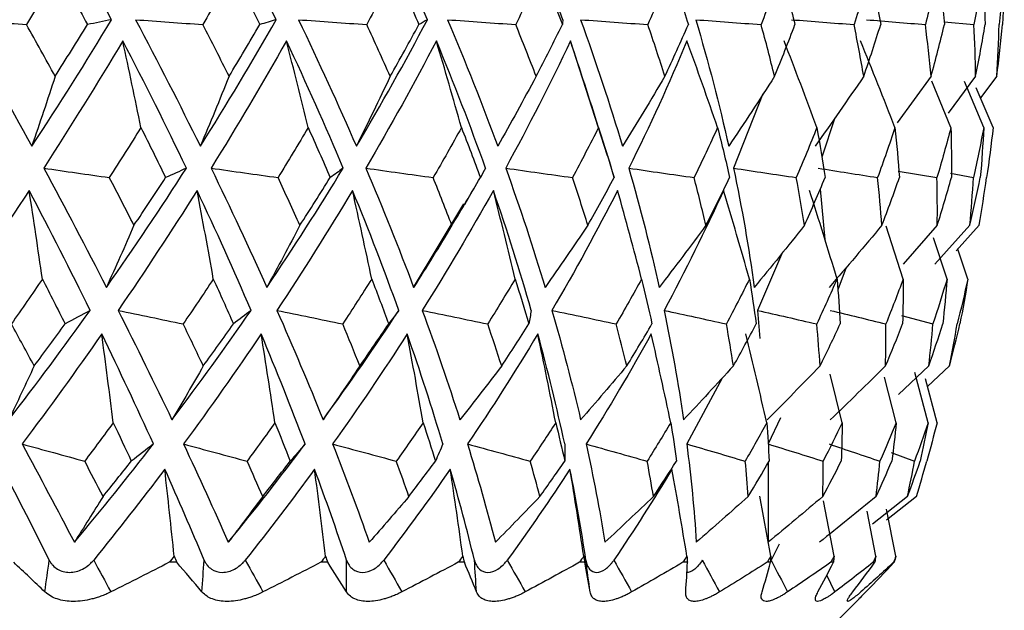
# Paper-space layout 'Notes Area' of a CAD drawing. Header units: millimetres. Extents: x -25 to 96, y -3 to 362.
# Tile 10 of 15: x 9 to 22, y 133 to 141. Entities that reach past the tile are written whole.
import ezdxf

# ---------------------------------------------------------------- set-up
doc = ezdxf.new("R2010")
doc.units = ezdxf.units.MM

psp = doc.layouts.new('Notes Area')

# ---------------------------------------------------------------- linework, layer by layer
at = {"color": 7, "linetype": 'Continuous', "lineweight": 25}
for p, q in [((21.645, 141.161), (22.041, 141.126)), ((17.185, 139.386), (16.696, 140.908)), ((21.472, 140.44), (21.025, 139.824)), ((21.735, 139.761), (21.481, 140.377)), ((22.063, 140.44), (21.698, 139.951)), ((22.17, 139.761), (21.914, 140.37)), ((22.344, 140.44), (22.128, 140.154)), ((22.294, 139.761), (22.072, 140.286)), ((19.246, 140.206), (18.855, 139.224)), ((20.199, 139.891), (20.024, 139.369)), ((17.274, 139.1), (17.189, 139.387)), ((21.038, 139.186), (21.55, 139.099)), ((17.258, 139.152), (17.274, 139.099)), ((21.73, 139.156), (22.034, 139.099)), ((15.294, 138.744), (15.416, 138.953)), ((20.002, 138.945), (20.064, 138.278)), ((14.618, 137.645), (15.284, 138.75)), ((21.103, 137.755), (20.876, 138.457)), ((21.555, 138.467), (21.103, 137.952)), ((21.987, 138.467), (21.523, 137.95)), ((22.109, 138.467), (21.803, 138.127)), ((21.684, 137.755), (21.503, 138.299)), ((21.96, 137.755), (21.826, 138.152)), ((19.506, 138.109), (19.171, 137.34)), ((20.347, 137.908), (20.237, 137.61)), ((19.171, 137.34), (19.205, 136.967)), ((21.083, 137.27), (21.497, 137.161)), ((21.443, 136.604), (21.043, 136.225)), ((21.716, 136.604), (21.426, 136.332)), ((18.706, 136.444), (18.236, 135.57)), ((20.296, 135.852), (20.137, 136.494)), ((21.012, 135.852), (20.857, 136.453)), ((21.432, 135.852), (21.258, 136.518)), ((21.552, 135.852), (21.4, 136.431)), ((19.478, 135.915), (19.314, 135.57)), ((20.946, 135.458), (21.254, 135.343)), ((19.314, 135.321), (19.314, 134.269)), ((19.348, 134.083), (19.204, 134.879)), ((20.187, 134.083), (20.048, 134.816)), ((21.159, 134.875), (20.696, 134.507)), ((21.278, 134.875), (20.881, 134.562)), ((20.742, 134.083), (20.626, 134.679)), ((21.006, 134.083), (20.884, 134.705)), ((19.461, 134.244), (19.353, 134.033)), ((11.48, 134.003), (11.381, 134.003)), ((13.479, 134.003), (13.389, 134.003)), ((15.29, 134.003), (15.209, 134.003)), ((16.886, 134.003), (16.815, 134.003)), ((18.244, 134.003), (18.186, 134.003)), ((19.347, 134.003), (19.301, 134.003)), ((20.178, 134.003), (20.145, 134.003)), ((20.726, 134.003), (20.706, 134.003)), ((20.983, 134.003), (20.977, 134.003)), ((20.25, 133.25), (20.516, 133.516))]:
    psp.add_line(p, q, dxfattribs=at)
at = {"color": 8, "linetype": 'Continuous', "lineweight": 25}
psp.add_line((20.198, 133.61), (20.09, 133.832), dxfattribs=at)
at = {"color": 7, "linetype": 'Continuous', "lineweight": 25}
for points in [[(10.617, 141.19), (10.311, 141.767), (9.993, 142.345), (9.661, 142.924)], [(12.798, 141.19), (12.52, 141.767), (12.227, 142.345), (11.918, 142.924)], [(14.8, 141.19), (14.554, 141.767), (14.289, 142.345), (14.007, 142.924)], [(16.594, 141.19), (16.383, 141.767), (16.151, 142.345), (15.9, 142.924)], [(9.912, 141.829), (9.773, 141.594), (9.631, 141.36), (9.489, 141.126)], [(9.912, 141.829), (10.042, 141.594), (10.17, 141.36), (10.295, 141.126)], [(12.227, 141.829), (12.095, 141.594), (11.961, 141.36), (11.825, 141.126)], [(12.227, 141.829), (12.347, 141.594), (12.465, 141.36), (12.579, 141.126)], [(14.371, 141.829), (14.248, 141.594), (14.123, 141.36), (13.996, 141.126)], [(14.371, 141.829), (14.479, 141.594), (14.585, 141.36), (14.687, 141.126)], [(16.313, 141.829), (16.201, 141.594), (16.087, 141.36), (15.97, 141.126)], [(16.313, 141.829), (16.408, 141.594), (16.5, 141.36), (16.588, 141.126)], [(18.025, 141.829), (17.927, 141.594), (17.825, 141.36), (17.72, 141.126)], [(18.025, 141.829), (18.106, 141.594), (18.183, 141.36), (18.257, 141.126)], [(19.485, 141.829), (19.401, 141.594), (19.313, 141.36), (19.221, 141.126)], [(19.485, 141.829), (19.55, 141.594), (19.612, 141.36), (19.669, 141.126)], [(20.671, 141.829), (20.602, 141.594), (20.529, 141.36), (20.453, 141.126)], [(20.671, 141.829), (20.72, 141.594), (20.764, 141.36), (20.805, 141.126)], [(21.567, 141.829), (21.515, 141.594), (21.458, 141.36), (21.397, 141.126)], [(21.567, 141.829), (21.599, 141.594), (21.626, 141.36), (21.649, 141.126)], [(22.161, 141.829), (22.125, 141.594), (22.085, 141.36), (22.041, 141.126)], [(22.161, 141.829), (22.174, 141.594), (22.184, 141.36), (22.189, 141.126)], [(22.443, 141.829), (22.425, 141.594), (22.402, 141.36), (22.375, 141.126)], [(22.443, 141.829), (22.439, 141.594), (22.43, 141.36), (22.418, 141.126)], [(8.621, 141.19), (8.944, 140.628), (9.256, 140.069), (9.559, 139.513)], [(8.621, 141.19), (8.91, 141.169), (9.199, 141.147), (9.489, 141.126)], [(9.559, 139.513), (9.925, 140.069), (10.277, 140.628), (10.617, 141.19)], [(10.617, 141.19), (10.51, 141.169), (10.403, 141.147), (10.295, 141.126)], [(10.933, 141.19), (11.232, 140.628), (11.518, 140.069), (11.792, 139.513)], [(10.933, 141.19), (11.23, 141.169), (11.528, 141.147), (11.825, 141.126)], [(11.792, 139.513), (12.143, 140.069), (12.478, 140.628), (12.798, 141.19)], [(12.798, 141.19), (12.726, 141.169), (12.653, 141.147), (12.579, 141.126)], [(13.091, 141.19), (13.362, 140.628), (13.618, 140.069), (13.859, 139.513)], [(13.091, 141.19), (13.393, 141.169), (13.694, 141.147), (13.996, 141.126)], [(13.859, 139.513), (14.191, 140.069), (14.504, 140.628), (14.8, 141.19)], [(14.8, 141.19), (14.763, 141.169), (14.725, 141.147), (14.687, 141.126)], [(15.066, 141.19), (15.305, 140.628), (15.527, 140.069), (15.732, 139.513)], [(15.066, 141.19), (15.367, 141.169), (15.669, 141.147), (15.97, 141.126)], [(16.594, 141.19), (16.593, 141.169), (16.591, 141.147), (16.588, 141.126)], [(16.829, 141.19), (17.033, 140.628), (17.218, 140.069), (17.384, 139.513)], [(16.829, 141.19), (17.126, 141.169), (17.423, 141.147), (17.72, 141.126)], [(18.355, 141.19), (18.522, 140.628), (18.667, 140.069), (18.792, 139.513)], [(18.355, 141.19), (18.644, 141.169), (18.933, 141.147), (19.221, 141.126)], [(19.624, 141.19), (19.901, 141.169), (20.177, 141.147), (20.453, 141.126)], [(20.618, 141.19), (20.878, 141.169), (21.138, 141.147), (21.397, 141.126)], [(9.868, 140.44), (9.744, 140.668), (9.617, 140.897), (9.489, 141.126)], [(9.868, 140.44), (10.013, 140.668), (10.155, 140.897), (10.295, 141.126)], [(12.173, 140.44), (12.059, 140.668), (11.943, 140.897), (11.825, 141.126)], [(12.173, 140.44), (12.311, 140.668), (12.446, 140.897), (12.579, 141.126)], [(14.307, 140.44), (14.206, 140.668), (14.102, 140.897), (13.996, 141.126)], [(14.307, 140.44), (14.437, 140.668), (14.563, 140.897), (14.687, 141.126)], [(16.241, 140.44), (16.153, 140.668), (16.063, 140.897), (15.97, 141.126)], [(16.241, 140.44), (16.36, 140.668), (16.475, 140.897), (16.588, 141.126)], [(17.946, 140.44), (17.874, 140.668), (17.799, 140.897), (17.72, 141.126)], [(17.946, 140.44), (18.053, 140.668), (18.156, 140.897), (18.257, 141.126)], [(19.399, 140.44), (19.343, 140.668), (19.284, 140.897), (19.221, 141.126)], [(19.399, 140.44), (19.493, 140.668), (19.583, 140.897), (19.669, 141.126)], [(20.58, 140.44), (20.541, 140.668), (20.499, 140.897), (20.453, 141.126)], [(20.58, 140.44), (20.659, 140.668), (20.734, 140.897), (20.805, 141.126)], [(21.472, 140.44), (21.451, 140.668), (21.426, 140.897), (21.397, 141.126)], [(21.472, 140.44), (21.535, 140.668), (21.594, 140.897), (21.649, 141.126)], [(22.063, 140.44), (22.06, 140.668), (22.052, 140.897), (22.041, 141.126)], [(22.063, 140.44), (22.109, 140.668), (22.151, 140.897), (22.189, 141.126)], [(22.344, 140.44), (22.358, 140.668), (22.369, 140.897), (22.375, 141.126)], [(22.344, 140.44), (22.373, 140.668), (22.397, 140.897), (22.418, 141.126)], [(10.765, 140.908), (10.427, 140.344), (10.078, 139.783), (9.717, 139.224)], [(11.608, 139.224), (11.34, 139.783), (11.059, 140.344), (10.765, 140.908)], [(11.004, 139.761), (10.927, 140.145), (10.847, 140.527), (10.765, 140.908)], [(12.933, 140.908), (12.614, 140.344), (12.281, 139.783), (11.934, 139.224)], [(13.685, 139.224), (13.45, 139.783), (13.2, 140.344), (12.933, 140.908)], [(13.22, 139.761), (13.127, 140.145), (13.031, 140.527), (12.933, 140.908)], [(14.919, 140.908), (14.624, 140.344), (14.312, 139.783), (13.984, 139.224)], [(15.57, 139.224), (15.371, 139.783), (15.154, 140.344), (14.919, 140.908)], [(15.251, 139.761), (15.143, 140.145), (15.033, 140.527), (14.919, 140.908)], [(16.696, 140.908), (16.429, 140.344), (16.142, 139.783), (15.837, 139.224)], [(17.067, 139.761), (16.947, 140.145), (16.823, 140.527), (16.696, 140.908)], [(18.239, 140.908), (18.003, 140.344), (17.746, 139.783), (17.469, 139.224)], [(18.644, 139.761), (18.513, 140.145), (18.378, 140.527), (18.239, 140.908)], [(19.959, 139.761), (19.819, 140.145), (19.674, 140.527), (19.525, 140.908)], [(20.994, 139.761), (20.846, 140.145), (20.694, 140.527), (20.538, 140.908)], [(9.868, 140.44), (9.767, 140.128), (9.664, 139.82), (9.559, 139.513)], [(12.173, 140.44), (12.048, 140.128), (11.921, 139.82), (11.792, 139.513)], [(14.307, 140.44), (14.16, 140.128), (14.011, 139.82), (13.859, 139.513)], [(16.241, 140.44), (16.073, 140.128), (15.904, 139.82), (15.732, 139.513)], [(17.946, 140.44), (17.761, 140.128), (17.574, 139.82), (17.384, 139.513)], [(19.399, 140.44), (19.199, 140.128), (18.997, 139.82), (18.792, 139.513)], [(20.58, 140.44), (20.368, 140.128), (20.153, 139.82), (19.936, 139.513)], [(11.004, 139.761), (10.867, 139.54), (10.728, 139.319), (10.586, 139.099)], [(11.004, 139.761), (11.116, 139.54), (11.225, 139.319), (11.332, 139.099)], [(13.22, 139.761), (13.09, 139.54), (12.956, 139.319), (12.821, 139.099)], [(13.22, 139.761), (13.32, 139.54), (13.417, 139.319), (13.512, 139.099)], [(15.251, 139.761), (15.129, 139.54), (15.004, 139.319), (14.876, 139.099)], [(15.251, 139.761), (15.337, 139.54), (15.421, 139.319), (15.502, 139.099)], [(17.067, 139.761), (16.955, 139.54), (16.84, 139.319), (16.722, 139.099)], [(17.067, 139.761), (17.139, 139.54), (17.208, 139.319), (17.274, 139.099)], [(18.644, 139.761), (18.544, 139.54), (18.44, 139.319), (18.333, 139.099)], [(18.644, 139.761), (18.701, 139.54), (18.754, 139.319), (18.803, 139.099)], [(19.959, 139.761), (19.872, 139.54), (19.781, 139.319), (19.687, 139.099)], [(19.959, 139.761), (20, 139.54), (20.036, 139.319), (20.069, 139.099)], [(20.994, 139.761), (20.921, 139.54), (20.845, 139.319), (20.764, 139.099)], [(20.994, 139.761), (21.018, 139.54), (21.037, 139.319), (21.053, 139.099)], [(21.735, 139.761), (21.677, 139.54), (21.616, 139.319), (21.55, 139.099)], [(21.735, 139.761), (21.741, 139.54), (21.743, 139.319), (21.742, 139.099)], [(22.17, 139.761), (22.128, 139.54), (22.083, 139.319), (22.034, 139.099)], [(22.17, 139.761), (22.159, 139.54), (22.144, 139.319), (22.125, 139.099)], [(22.294, 139.761), (22.269, 139.54), (22.24, 139.319), (22.208, 139.099)], [(9.717, 139.224), (10.003, 138.693), (10.281, 138.167), (10.548, 137.645)], [(9.717, 139.224), (10.006, 139.182), (10.296, 139.14), (10.586, 139.099)], [(10.548, 137.645), (10.914, 138.167), (11.268, 138.693), (11.608, 139.224)], [(11.608, 139.224), (11.517, 139.182), (11.425, 139.14), (11.332, 139.099)], [(11.934, 139.224), (12.192, 138.693), (12.438, 138.167), (12.672, 137.645)], [(11.934, 139.224), (12.23, 139.182), (12.525, 139.14), (12.821, 139.099)], [(12.672, 137.645), (13.025, 138.167), (13.363, 138.693), (13.685, 139.224)], [(13.685, 139.224), (13.628, 139.182), (13.57, 139.14), (13.512, 139.099)], [(13.984, 139.224), (14.21, 138.693), (14.421, 138.167), (14.618, 137.645)], [(13.984, 139.224), (14.281, 139.182), (14.579, 139.14), (14.876, 139.099)], [(15.57, 139.224), (15.548, 139.182), (15.525, 139.14), (15.502, 139.099)], [(15.837, 139.224), (16.028, 138.693), (16.202, 138.167), (16.359, 137.645)], [(15.837, 139.224), (16.132, 139.182), (16.427, 139.14), (16.722, 139.099)], [(17.469, 139.224), (17.621, 138.693), (17.755, 138.167), (17.871, 137.645)], [(17.469, 139.224), (17.757, 139.182), (18.045, 139.14), (18.333, 139.099)], [(18.855, 139.224), (18.967, 138.693), (19.059, 138.167), (19.131, 137.645)], [(18.855, 139.224), (19.132, 139.182), (19.41, 139.14), (19.687, 139.099)], [(19.976, 139.224), (20.239, 139.182), (20.502, 139.14), (20.764, 139.099)], [(10.913, 138.467), (10.806, 138.677), (10.697, 138.888), (10.586, 139.099)], [(10.913, 138.467), (11.055, 138.677), (11.195, 138.888), (11.332, 139.099)], [(13.111, 138.467), (13.016, 138.677), (12.92, 138.888), (12.821, 139.099)], [(13.111, 138.467), (13.247, 138.677), (13.381, 138.888), (13.512, 139.099)], [(15.125, 138.467), (15.044, 138.677), (14.961, 138.888), (14.876, 139.099)], [(15.125, 138.467), (15.253, 138.677), (15.379, 138.888), (15.502, 139.099)], [(16.926, 138.467), (16.861, 138.677), (16.793, 138.888), (16.722, 139.099)], [(16.926, 138.467), (17.045, 138.677), (17.161, 138.888), (17.274, 139.099)], [(18.49, 138.467), (18.441, 138.677), (18.388, 138.888), (18.333, 139.099)], [(18.49, 138.467), (18.598, 138.677), (18.702, 138.888), (18.803, 139.099)], [(19.795, 138.467), (19.762, 138.677), (19.726, 138.888), (19.687, 139.099)], [(19.795, 138.467), (19.889, 138.677), (19.981, 138.888), (20.069, 139.099)], [(20.821, 138.467), (20.805, 138.677), (20.787, 138.888), (20.764, 139.099)], [(20.821, 138.467), (20.902, 138.677), (20.979, 138.888), (21.053, 139.099)], [(21.555, 138.467), (21.557, 138.677), (21.555, 138.888), (21.55, 139.099)], [(21.555, 138.467), (21.621, 138.677), (21.683, 138.888), (21.742, 139.099)], [(21.987, 138.467), (22.006, 138.677), (22.022, 138.888), (22.034, 139.099)], [(21.987, 138.467), (22.036, 138.677), (22.082, 138.888), (22.125, 139.099)], [(22.109, 138.467), (22.146, 138.677), (22.179, 138.888), (22.208, 139.099)], [(9.524, 138.928), (9.175, 138.395), (8.817, 137.866), (8.448, 137.34)], [(10.332, 137.34), (10.074, 137.866), (9.804, 138.395), (9.524, 138.928)], [(9.699, 137.755), (9.643, 138.148), (9.584, 138.539), (9.524, 138.928)], [(11.749, 138.928), (11.412, 138.395), (11.063, 137.866), (10.703, 137.34)], [(12.464, 137.34), (12.239, 137.866), (12, 138.395), (11.749, 138.928)], [(11.964, 137.755), (11.895, 138.148), (11.823, 138.539), (11.749, 138.928)], [(13.808, 138.928), (13.489, 138.395), (13.155, 137.866), (12.807, 137.34)], [(14.421, 137.34), (14.232, 137.866), (14.028, 138.395), (13.808, 138.928)], [(14.062, 137.755), (13.98, 138.148), (13.896, 138.539), (13.808, 138.928)], [(15.674, 138.928), (15.376, 138.395), (15.062, 137.866), (14.732, 137.34)], [(16.175, 137.34), (16.025, 137.866), (15.858, 138.395), (15.674, 138.928)], [(15.962, 137.755), (15.869, 138.148), (15.773, 138.539), (15.674, 138.928)], [(17.32, 138.928), (17.048, 138.395), (16.758, 137.866), (16.45, 137.34)], [(17.638, 137.755), (17.535, 138.148), (17.429, 138.539), (17.32, 138.928)], [(18.722, 138.928), (18.48, 138.395), (18.218, 137.866), (17.936, 137.34)], [(19.066, 137.755), (18.955, 138.148), (18.841, 138.539), (18.722, 138.928)], [(20.227, 137.755), (20.109, 138.148), (19.988, 138.539), (19.862, 138.928)], [(10.913, 138.467), (10.793, 138.19), (10.671, 137.916), (10.548, 137.645)], [(13.111, 138.467), (12.966, 138.19), (12.82, 137.916), (12.672, 137.645)], [(15.125, 138.467), (14.958, 138.19), (14.789, 137.916), (14.618, 137.645)], [(16.926, 138.467), (16.739, 138.19), (16.55, 137.916), (16.359, 137.645)], [(18.49, 138.467), (18.286, 138.19), (18.079, 137.916), (17.871, 137.645)], [(19.795, 138.467), (19.576, 138.19), (19.355, 137.916), (19.131, 137.645)], [(20.821, 138.467), (20.591, 138.19), (20.358, 137.916), (20.123, 137.645)], [(9.699, 137.755), (9.564, 137.557), (9.427, 137.358), (9.289, 137.161)], [(9.699, 137.755), (9.801, 137.557), (9.901, 137.358), (10, 137.161)], [(11.964, 137.755), (11.833, 137.557), (11.7, 137.358), (11.564, 137.161)], [(11.964, 137.755), (12.055, 137.557), (12.143, 137.358), (12.23, 137.161)], [(14.062, 137.755), (13.936, 137.557), (13.808, 137.358), (13.678, 137.161)], [(14.062, 137.755), (14.139, 137.557), (14.214, 137.358), (14.287, 137.161)], [(15.962, 137.755), (15.843, 137.557), (15.723, 137.358), (15.599, 137.161)], [(15.962, 137.755), (16.025, 137.557), (16.086, 137.358), (16.145, 137.161)], [(17.638, 137.755), (17.528, 137.557), (17.416, 137.358), (17.302, 137.161)], [(17.638, 137.755), (17.686, 137.557), (17.732, 137.358), (17.775, 137.161)], [(19.066, 137.755), (18.967, 137.557), (18.866, 137.358), (18.761, 137.161)], [(19.066, 137.755), (19.099, 137.557), (19.129, 137.358), (19.156, 137.161)], [(20.227, 137.755), (20.14, 137.557), (20.05, 137.358), (19.958, 137.161)], [(20.227, 137.755), (20.244, 137.557), (20.257, 137.358), (20.268, 137.161)], [(21.103, 137.755), (21.03, 137.557), (20.953, 137.358), (20.874, 137.161)], [(21.103, 137.755), (21.104, 137.557), (21.101, 137.358), (21.096, 137.161)], [(21.684, 137.755), (21.625, 137.557), (21.562, 137.358), (21.497, 137.161)], [(21.684, 137.755), (21.668, 137.557), (21.649, 137.358), (21.627, 137.161)], [(21.96, 137.755), (21.916, 137.557), (21.869, 137.358), (21.818, 137.161)], [(21.96, 137.755), (21.928, 137.557), (21.893, 137.358), (21.855, 137.161)], [(9.255, 135.891), (9.624, 136.369), (9.983, 136.852), (10.332, 137.34)], [(10.332, 137.34), (10.222, 137.28), (10.111, 137.22), (10, 137.161)], [(10.703, 137.34), (10.95, 136.852), (11.188, 136.369), (11.416, 135.891)], [(10.703, 137.34), (10.99, 137.28), (11.277, 137.22), (11.564, 137.161)], [(11.416, 135.891), (11.778, 136.369), (12.127, 136.852), (12.464, 137.34)], [(12.464, 137.34), (12.386, 137.28), (12.308, 137.22), (12.23, 137.161)], [(12.807, 137.34), (13.022, 136.852), (13.226, 136.369), (13.417, 135.891)], [(12.807, 137.34), (13.097, 137.28), (13.388, 137.22), (13.678, 137.161)], [(13.417, 135.891), (13.766, 136.369), (14.101, 136.852), (14.421, 137.34)], [(14.421, 137.34), (14.377, 137.28), (14.332, 137.22), (14.287, 137.161)], [(14.732, 137.34), (14.912, 136.852), (15.078, 136.369), (15.23, 135.891)], [(14.732, 137.34), (15.021, 137.28), (15.31, 137.22), (15.599, 137.161)], [(16.175, 137.34), (16.166, 137.28), (16.155, 137.22), (16.145, 137.161)], [(16.45, 137.34), (16.591, 136.852), (16.718, 136.369), (16.83, 135.891)], [(16.45, 137.34), (16.734, 137.28), (17.018, 137.22), (17.302, 137.161)], [(17.936, 137.34), (18.038, 136.852), (18.124, 136.369), (18.192, 135.891)], [(17.936, 137.34), (18.211, 137.28), (18.486, 137.22), (18.761, 137.161)], [(19.171, 137.34), (19.434, 137.28), (19.696, 137.22), (19.958, 137.161)], [(20.137, 137.34), (20.383, 137.28), (20.628, 137.22), (20.874, 137.161)], [(9.591, 136.604), (9.491, 136.789), (9.39, 136.975), (9.289, 137.161)], [(9.591, 136.604), (9.729, 136.789), (9.866, 136.975), (10, 137.161)], [(11.831, 136.604), (11.744, 136.789), (11.655, 136.975), (11.564, 137.161)], [(11.831, 136.604), (11.966, 136.789), (12.099, 136.975), (12.23, 137.161)], [(13.905, 136.604), (13.831, 136.789), (13.755, 136.975), (13.678, 137.161)], [(13.905, 136.604), (14.035, 136.789), (14.162, 136.975), (14.287, 137.161)], [(15.784, 136.604), (15.725, 136.789), (15.663, 136.975), (15.599, 137.161)], [(15.784, 136.604), (15.907, 136.789), (16.027, 136.975), (16.145, 137.161)], [(17.442, 136.604), (17.397, 136.789), (17.351, 136.975), (17.302, 137.161)], [(17.442, 136.604), (17.555, 136.789), (17.667, 136.975), (17.775, 137.161)], [(18.854, 136.604), (18.826, 136.789), (18.795, 136.975), (18.761, 137.161)], [(18.854, 136.604), (18.958, 136.789), (19.058, 136.975), (19.156, 137.161)], [(20.002, 136.604), (19.99, 136.789), (19.975, 136.975), (19.958, 137.161)], [(20.002, 136.604), (20.094, 136.789), (20.182, 136.975), (20.268, 137.161)], [(20.869, 136.604), (20.873, 136.789), (20.875, 136.975), (20.874, 137.161)], [(20.869, 136.604), (20.947, 136.789), (21.023, 136.975), (21.096, 137.161)], [(21.443, 136.604), (21.464, 136.789), (21.482, 136.975), (21.497, 137.161)], [(21.443, 136.604), (21.507, 136.789), (21.569, 136.975), (21.627, 137.161)], [(21.716, 136.604), (21.753, 136.789), (21.787, 136.975), (21.818, 137.161)], [(21.716, 136.604), (21.765, 136.789), (21.812, 136.975), (21.855, 137.161)], [(10.486, 137.027), (10.143, 136.536), (9.791, 136.05), (9.43, 135.57)], [(11.171, 135.57), (10.952, 136.05), (10.724, 136.536), (10.486, 137.027)], [(10.638, 135.852), (10.589, 136.245), (10.539, 136.636), (10.486, 137.027)], [(12.597, 137.027), (12.266, 136.536), (11.923, 136.05), (11.568, 135.57)], [(13.18, 135.57), (12.998, 136.05), (12.804, 136.536), (12.597, 137.027)], [(12.781, 135.852), (12.722, 136.245), (12.661, 136.636), (12.597, 137.027)], [(14.532, 137.027), (14.217, 136.536), (13.887, 136.05), (13.545, 135.57)], [(15.005, 135.57), (14.861, 136.05), (14.704, 136.536), (14.532, 137.027)], [(14.744, 135.852), (14.676, 136.245), (14.606, 136.636), (14.532, 137.027)], [(16.263, 137.027), (15.968, 136.536), (15.657, 136.05), (15.331, 135.57)], [(16.619, 135.57), (16.516, 136.05), (16.397, 136.536), (16.263, 137.027)], [(16.5, 135.852), (16.424, 136.245), (16.345, 136.636), (16.263, 137.027)], [(17.766, 137.027), (17.494, 136.536), (17.207, 136.05), (16.902, 135.57)], [(18.024, 135.852), (17.941, 136.245), (17.855, 136.636), (17.766, 137.027)], [(19.295, 135.852), (19.207, 136.245), (19.115, 136.636), (19.019, 137.027)], [(9.591, 136.604), (9.48, 136.364), (9.368, 136.127), (9.255, 135.891)], [(11.831, 136.604), (11.694, 136.364), (11.556, 136.126), (11.416, 135.891)], [(13.905, 136.604), (13.744, 136.364), (13.581, 136.126), (13.417, 135.891)], [(15.784, 136.604), (15.601, 136.364), (15.416, 136.126), (15.23, 135.891)], [(17.442, 136.604), (17.239, 136.364), (17.035, 136.127), (16.83, 135.891)], [(18.854, 136.604), (18.635, 136.364), (18.415, 136.126), (18.192, 135.891)], [(20.002, 136.604), (19.77, 136.364), (19.536, 136.126), (19.3, 135.891)], [(20.869, 136.604), (20.627, 136.364), (20.383, 136.126), (20.137, 135.891)], [(10.638, 135.852), (10.514, 135.682), (10.388, 135.513), (10.26, 135.343)], [(10.638, 135.852), (10.719, 135.682), (10.798, 135.513), (10.877, 135.343)], [(12.781, 135.852), (12.659, 135.682), (12.536, 135.513), (12.411, 135.343)], [(12.781, 135.852), (12.849, 135.682), (12.917, 135.513), (12.982, 135.343)], [(14.744, 135.852), (14.627, 135.682), (14.509, 135.513), (14.388, 135.343)], [(14.744, 135.852), (14.799, 135.682), (14.853, 135.513), (14.906, 135.343)], [(16.5, 135.852), (16.39, 135.682), (16.278, 135.513), (16.163, 135.343)], [(16.5, 135.852), (16.541, 135.682), (16.582, 135.513), (16.62, 135.343)], [(18.024, 135.852), (17.922, 135.682), (17.818, 135.513), (17.712, 135.343)], [(18.024, 135.852), (18.052, 135.682), (18.077, 135.513), (18.1, 135.343)], [(19.295, 135.852), (19.203, 135.682), (19.108, 135.513), (19.011, 135.343)], [(19.295, 135.852), (19.308, 135.682), (19.319, 135.513), (19.327, 135.343)], [(20.296, 135.852), (20.214, 135.682), (20.13, 135.513), (20.044, 135.343)], [(20.296, 135.852), (20.294, 135.682), (20.289, 135.513), (20.282, 135.343)], [(21.012, 135.852), (20.942, 135.682), (20.87, 135.513), (20.795, 135.343)], [(21.012, 135.852), (20.994, 135.682), (20.975, 135.513), (20.953, 135.343)], [(21.432, 135.852), (21.375, 135.682), (21.316, 135.513), (21.254, 135.343)], [(21.432, 135.852), (21.4, 135.682), (21.366, 135.513), (21.329, 135.343)], [(21.552, 135.852), (21.509, 135.682), (21.463, 135.513), (21.415, 135.343)], [(9.43, 135.57), (9.668, 135.13), (9.899, 134.697), (10.123, 134.269)], [(9.43, 135.57), (9.706, 135.494), (9.983, 135.418), (10.26, 135.343)], [(10.123, 134.269), (10.482, 134.697), (10.831, 135.13), (11.171, 135.57)], [(11.171, 135.57), (11.073, 135.494), (10.975, 135.418), (10.877, 135.343)], [(11.568, 135.57), (11.775, 135.13), (11.973, 134.697), (12.162, 134.269)], [(11.568, 135.57), (11.849, 135.494), (12.13, 135.418), (12.411, 135.343)], [(12.162, 134.269), (12.513, 134.697), (12.852, 135.13), (13.18, 135.57)], [(13.18, 135.57), (13.115, 135.494), (13.049, 135.418), (12.982, 135.343)], [(13.545, 135.57), (13.717, 135.13), (13.879, 134.697), (14.03, 134.269)], [(13.545, 135.57), (13.826, 135.494), (14.107, 135.418), (14.388, 135.343)], [(15.005, 135.57), (14.973, 135.494), (14.939, 135.418), (14.906, 135.343)], [(15.331, 135.57), (15.467, 135.13), (15.59, 134.697), (15.701, 134.269)], [(15.331, 135.57), (15.609, 135.494), (15.886, 135.418), (16.163, 135.343)], [(16.619, 135.57), (16.62, 135.494), (16.62, 135.418), (16.62, 135.343)], [(16.902, 135.57), (16.999, 135.13), (17.082, 134.697), (17.152, 134.269)], [(16.902, 135.57), (17.172, 135.494), (17.442, 135.418), (17.712, 135.343)], [(18.236, 135.57), (18.293, 135.13), (18.335, 134.697), (18.362, 134.269)], [(18.236, 135.57), (18.495, 135.494), (18.753, 135.418), (19.011, 135.343)], [(19.314, 135.57), (19.557, 135.494), (19.801, 135.418), (20.044, 135.343)], [(20.121, 135.57), (20.346, 135.494), (20.57, 135.418), (20.795, 135.343)], [(10.503, 134.875), (10.423, 135.03), (10.342, 135.186), (10.26, 135.343)], [(10.503, 134.875), (10.629, 135.03), (10.753, 135.186), (10.877, 135.343)], [(12.618, 134.875), (12.55, 135.03), (12.482, 135.186), (12.411, 135.343)], [(12.618, 134.875), (12.741, 135.03), (12.862, 135.186), (12.982, 135.343)], [(14.556, 134.875), (14.502, 135.03), (14.446, 135.186), (14.388, 135.343)], [(14.556, 134.875), (14.674, 135.03), (14.791, 135.186), (14.906, 135.343)], [(16.29, 134.875), (16.249, 135.03), (16.207, 135.186), (16.163, 135.343)], [(16.29, 134.875), (16.401, 135.03), (16.511, 135.186), (16.62, 135.343)], [(17.795, 134.875), (17.769, 135.03), (17.741, 135.186), (17.712, 135.343)], [(17.795, 134.875), (17.898, 135.03), (18, 135.186), (18.1, 135.343)], [(19.05, 134.875), (19.039, 135.03), (19.026, 135.186), (19.011, 135.343)], [(19.05, 134.875), (19.144, 135.03), (19.237, 135.186), (19.327, 135.343)], [(20.038, 134.875), (20.042, 135.03), (20.044, 135.186), (20.044, 135.343)], [(20.038, 134.875), (20.121, 135.03), (20.203, 135.186), (20.282, 135.343)], [(20.744, 134.875), (20.763, 135.03), (20.78, 135.186), (20.795, 135.343)], [(20.744, 134.875), (20.816, 135.03), (20.885, 135.186), (20.953, 135.343)], [(21.159, 134.875), (21.193, 135.03), (21.225, 135.186), (21.254, 135.343)], [(21.159, 134.875), (21.218, 135.03), (21.275, 135.186), (21.329, 135.343)], [(21.278, 134.875), (21.326, 135.03), (21.372, 135.186), (21.415, 135.343)], [(9.79, 134.033), (9.592, 134.429), (9.388, 134.831), (9.177, 135.237)], [(11.321, 135.237), (11.014, 134.831), (10.701, 134.429), (10.379, 134.033)], [(11.842, 134.033), (11.676, 134.429), (11.502, 134.831), (11.321, 135.237)], [(11.445, 134.083), (11.405, 134.469), (11.364, 134.853), (11.321, 135.237)], [(13.305, 135.237), (13.008, 134.831), (12.703, 134.429), (12.388, 134.033)], [(13.729, 134.033), (13.597, 134.429), (13.455, 134.831), (13.305, 135.237)], [(13.451, 134.083), (13.405, 134.469), (13.356, 134.853), (13.305, 135.237)], [(15.103, 135.237), (14.82, 134.831), (14.527, 134.429), (14.223, 134.033)], [(15.423, 134.033), (15.326, 134.429), (15.22, 134.831), (15.103, 135.237)], [(15.269, 134.083), (15.216, 134.469), (15.161, 134.853), (15.103, 135.237)], [(16.689, 135.237), (16.423, 134.831), (16.147, 134.429), (15.858, 134.033)], [(16.9, 134.033), (16.841, 134.429), (16.77, 134.831), (16.689, 135.237)], [(16.872, 134.083), (16.814, 134.469), (16.753, 134.853), (16.689, 135.237)], [(18.04, 135.237), (17.796, 134.831), (17.54, 134.429), (17.271, 134.033)], [(18.238, 134.083), (18.175, 134.469), (18.109, 134.853), (18.04, 135.237)], [(10.503, 134.875), (10.377, 134.671), (10.251, 134.469), (10.123, 134.269)], [(12.618, 134.875), (12.467, 134.671), (12.315, 134.469), (12.162, 134.269)], [(14.556, 134.875), (14.382, 134.671), (14.206, 134.469), (14.03, 134.269)], [(16.29, 134.875), (16.095, 134.671), (15.898, 134.469), (15.701, 134.269)], [(17.795, 134.875), (17.582, 134.671), (17.367, 134.469), (17.152, 134.269)], [(19.05, 134.875), (18.822, 134.671), (18.592, 134.469), (18.362, 134.269)], [(20.038, 134.875), (19.798, 134.671), (19.556, 134.469), (19.314, 134.269)], [(20.744, 134.875), (20.496, 134.671), (20.246, 134.469), (19.995, 134.269)], [(9.733, 133.61), (9.597, 133.74), (9.459, 133.871), (9.319, 134.003)], [(9.733, 133.61), (9.752, 133.751), (9.771, 133.892), (9.79, 134.033)], [(10.379, 134.033), (10.454, 133.892), (10.53, 133.751), (10.606, 133.61)], [(11.381, 134.003), (11.123, 133.871), (10.865, 133.74), (10.606, 133.61)], [(11.445, 134.083), (11.424, 134.056), (11.402, 134.03), (11.381, 134.003)], [(11.445, 134.083), (11.457, 134.056), (11.468, 134.03), (11.48, 134.003)], [(11.813, 133.61), (11.705, 133.74), (11.593, 133.871), (11.48, 134.003)], [(11.813, 133.61), (11.823, 133.751), (11.833, 133.892), (11.842, 134.033)], [(12.388, 134.033), (12.465, 133.892), (12.543, 133.751), (12.622, 133.61)], [(13.389, 134.003), (13.134, 133.871), (12.878, 133.74), (12.622, 133.61)], [(13.451, 134.083), (13.43, 134.056), (13.41, 134.03), (13.389, 134.003)], [(13.451, 134.083), (13.461, 134.056), (13.47, 134.03), (13.479, 134.003)], [(13.728, 133.61), (13.648, 133.74), (13.565, 133.871), (13.479, 134.003)], [(13.728, 133.61), (13.728, 133.751), (13.729, 133.892), (13.729, 134.033)], [(14.223, 134.033), (14.302, 133.892), (14.381, 133.751), (14.46, 133.61)], [(15.209, 134.003), (14.96, 133.871), (14.711, 133.74), (14.46, 133.61)], [(15.269, 134.083), (15.249, 134.056), (15.229, 134.03), (15.209, 134.003)], [(15.269, 134.083), (15.276, 134.056), (15.283, 134.03), (15.29, 134.003)], [(15.45, 133.61), (15.399, 133.74), (15.346, 133.871), (15.29, 134.003)], [(15.45, 133.61), (15.441, 133.751), (15.432, 133.892), (15.423, 134.033)], [(15.858, 134.033), (15.937, 133.892), (16.016, 133.751), (16.095, 133.61)], [(16.815, 134.003), (16.577, 133.871), (16.337, 133.74), (16.095, 133.61)], [(16.872, 134.083), (16.853, 134.056), (16.834, 134.03), (16.815, 134.003)], [(16.872, 134.083), (16.876, 134.056), (16.881, 134.03), (16.886, 134.003)], [(16.955, 133.61), (16.935, 133.74), (16.912, 133.871), (16.886, 134.003)], [(16.955, 133.61), (16.936, 133.751), (16.918, 133.892), (16.9, 134.033)], [(17.271, 134.033), (17.349, 133.892), (17.427, 133.751), (17.505, 133.61)], [(18.186, 134.003), (17.961, 133.871), (17.734, 133.74), (17.505, 133.61)], [(18.238, 134.083), (18.221, 134.056), (18.203, 134.03), (18.186, 134.003)], [(18.222, 133.61), (18.232, 133.74), (18.24, 133.871), (18.244, 134.003)], [(18.238, 134.083), (18.24, 134.056), (18.242, 134.03), (18.244, 134.003)], [(18.442, 134.033), (18.517, 133.892), (18.593, 133.751), (18.669, 133.61)], [(19.301, 134.003), (19.092, 133.871), (18.882, 133.74), (18.669, 133.61)], [(19.233, 133.61), (19.274, 133.74), (19.312, 133.871), (19.347, 134.003)], [(19.348, 134.083), (19.333, 134.056), (19.317, 134.03), (19.301, 134.003)], [(19.348, 134.083), (19.348, 134.056), (19.347, 134.03), (19.347, 134.003)], [(19.353, 134.033), (19.425, 133.892), (19.498, 133.751), (19.571, 133.61)], [(20.145, 134.003), (19.956, 133.871), (19.764, 133.74), (19.571, 133.61)], [(19.974, 133.61), (20.045, 133.74), (20.113, 133.871), (20.178, 134.003)], [(20.187, 134.083), (20.173, 134.056), (20.159, 134.03), (20.145, 134.003)], [(20.187, 134.083), (20.184, 134.056), (20.181, 134.03), (20.178, 134.003)], [(20.706, 134.003), (20.539, 133.871), (20.37, 133.74), (20.198, 133.61)], [(20.435, 133.61), (20.535, 133.74), (20.632, 133.871), (20.726, 134.003)], [(20.977, 134.003), (20.834, 133.871), (20.689, 133.74), (20.541, 133.61)], [(20.609, 133.61), (20.736, 133.74), (20.861, 133.871), (20.983, 134.003)], [(20.742, 134.083), (20.73, 134.056), (20.718, 134.03), (20.706, 134.003)], [(20.742, 134.083), (20.737, 134.056), (20.731, 134.03), (20.726, 134.003)], [(21.006, 134.083), (20.997, 134.056), (20.987, 134.03), (20.977, 134.003)], [(21.006, 134.083), (20.999, 134.056), (20.991, 134.03), (20.983, 134.003)]]:
    psp.add_open_spline(points, degree=3, dxfattribs=at)
for points, knots in [([(9.79, 134.033), (9.797, 134.019), (9.811, 133.994), (9.846, 133.951), (9.919, 133.892), (10.057, 133.855), (10.206, 133.892), (10.297, 133.952), (10.346, 133.994), (10.367, 134.019), (10.379, 134.033)], [0, 0, 0, 0, 0.068735, 0.126229, 0.251156, 0.500283, 0.7491, 0.874618, 0.931709, 1, 1, 1, 1]), ([(11.842, 134.033), (11.849, 134.019), (11.861, 133.994), (11.891, 133.951), (11.957, 133.892), (12.082, 133.855), (12.222, 133.892), (12.309, 133.952), (12.356, 133.994), (12.376, 134.019), (12.388, 134.033)], [0, 0, 0, 0, 0.068735, 0.126229, 0.251156, 0.500283, 0.7491, 0.874618, 0.931709, 1, 1, 1, 1]), ([(13.729, 134.033), (13.734, 134.019), (13.743, 133.994), (13.769, 133.951), (13.826, 133.892), (13.938, 133.855), (14.066, 133.892), (14.148, 133.952), (14.192, 133.994), (14.212, 134.019), (14.223, 134.033)], [0, 0, 0, 0, 0.0687351, 0.1262294, 0.2511556, 0.5002833, 0.7491005, 0.8746175, 0.9317086, 1, 1, 1, 1]), ([(15.423, 134.033), (15.426, 134.019), (15.434, 133.994), (15.454, 133.951), (15.501, 133.892), (15.598, 133.855), (15.713, 133.892), (15.788, 133.952), (15.829, 133.994), (15.848, 134.019), (15.858, 134.033)], [0, 0, 0, 0, 0.068735, 0.126229, 0.251156, 0.500283, 0.7491, 0.874618, 0.931709, 1, 1, 1, 1]), ([(16.9, 134.033), (16.902, 134.019), (16.907, 133.994), (16.922, 133.951), (16.958, 133.892), (17.039, 133.855), (17.139, 133.892), (17.207, 133.952), (17.244, 133.994), (17.262, 134.019), (17.271, 134.033)], [0, 0, 0, 0, 0.068735, 0.126229, 0.251156, 0.500283, 0.7491, 0.874618, 0.931709, 1, 1, 1, 1]), ([(18.442, 134.033), (18.426, 134.009), (18.393, 133.96), (18.341, 133.909), (18.291, 133.878), (18.256, 133.866), (18.24, 133.871), (18.237, 133.872)], [0, 0, 0, 0, 0.237286, 0.477088, 0.714931, 0.953811, 1, 1, 1, 1]), ([(10.606, 133.61), (10.583, 133.599), (10.539, 133.578), (10.474, 133.553), (10.413, 133.533), (10.332, 133.51), (10.23, 133.49), (10.109, 133.481), (9.996, 133.49), (9.897, 133.514), (9.805, 133.553), (9.758, 133.59), (9.733, 133.61)], [0, 0, 0, 0, 0.0691636, 0.1355732, 0.1965094, 0.2502054, 0.3770222, 0.4997474, 0.6226127, 0.7495588, 0.8643285, 1, 1, 1, 1]), ([(12.622, 133.61), (12.599, 133.599), (12.556, 133.578), (12.492, 133.553), (12.433, 133.533), (12.355, 133.51), (12.258, 133.49), (12.145, 133.481), (12.042, 133.49), (11.953, 133.514), (11.873, 133.553), (11.834, 133.59), (11.813, 133.61)], [0, 0, 0, 0, 0.069164, 0.135573, 0.196509, 0.250205, 0.377022, 0.499747, 0.622613, 0.749559, 0.864328, 1, 1, 1, 1]), ([(14.46, 133.61), (14.438, 133.599), (14.396, 133.578), (14.334, 133.553), (14.278, 133.533), (14.204, 133.51), (14.114, 133.49), (14.01, 133.481), (13.918, 133.49), (13.841, 133.514), (13.773, 133.553), (13.744, 133.59), (13.728, 133.61)], [0, 0, 0, 0, 0.069164, 0.135573, 0.196509, 0.250205, 0.377022, 0.499747, 0.622613, 0.749559, 0.864328, 1, 1, 1, 1]), ([(16.095, 133.61), (16.075, 133.599), (16.034, 133.578), (15.976, 133.553), (15.923, 133.533), (15.854, 133.51), (15.771, 133.49), (15.679, 133.481), (15.599, 133.49), (15.534, 133.514), (15.481, 133.553), (15.461, 133.59), (15.45, 133.61)], [0, 0, 0, 0, 0.069164, 0.135573, 0.196509, 0.250205, 0.377022, 0.499747, 0.622613, 0.749559, 0.864328, 1, 1, 1, 1]), ([(17.505, 133.61), (17.485, 133.599), (17.447, 133.578), (17.393, 133.553), (17.345, 133.533), (17.282, 133.51), (17.208, 133.49), (17.128, 133.481), (17.06, 133.49), (17.01, 133.514), (16.971, 133.553), (16.96, 133.59), (16.955, 133.61)], [0, 0, 0, 0, 0.069164, 0.135573, 0.196509, 0.250205, 0.377022, 0.499747, 0.622613, 0.749559, 0.864328, 1, 1, 1, 1]), ([(18.669, 133.61), (18.651, 133.599), (18.615, 133.578), (18.566, 133.553), (18.522, 133.533), (18.467, 133.51), (18.403, 133.49), (18.336, 133.481), (18.283, 133.49), (18.247, 133.514), (18.223, 133.553), (18.222, 133.59), (18.222, 133.61)], [0, 0, 0, 0, 0.069164, 0.135573, 0.196509, 0.250205, 0.377022, 0.499747, 0.622613, 0.749559, 0.864328, 1, 1, 1, 1]), ([(19.571, 133.61), (19.554, 133.599), (19.522, 133.578), (19.478, 133.553), (19.44, 133.533), (19.393, 133.51), (19.339, 133.49), (19.286, 133.481), (19.249, 133.49), (19.227, 133.514), (19.219, 133.553), (19.228, 133.59), (19.233, 133.61)], [0, 0, 0, 0, 0.069164, 0.135573, 0.196509, 0.250205, 0.377022, 0.499747, 0.622613, 0.749559, 0.864328, 1, 1, 1, 1]), ([(20.198, 133.61), (20.183, 133.599), (20.155, 133.578), (20.117, 133.553), (20.085, 133.533), (20.046, 133.51), (20.004, 133.49), (19.966, 133.481), (19.944, 133.49), (19.938, 133.514), (19.945, 133.553), (19.964, 133.59), (19.974, 133.61)], [0, 0, 0, 0, 0.069164, 0.135573, 0.196509, 0.250205, 0.377022, 0.499747, 0.622613, 0.749559, 0.864328, 1, 1, 1, 1]), ([(20.541, 133.61), (20.529, 133.599), (20.504, 133.578), (20.474, 133.553), (20.448, 133.533), (20.418, 133.51), (20.388, 133.49), (20.366, 133.481), (20.36, 133.49), (20.369, 133.514), (20.392, 133.553), (20.42, 133.59), (20.435, 133.61)], [0, 0, 0, 0, 0.069164, 0.135573, 0.196509, 0.250205, 0.377022, 0.499747, 0.622613, 0.749559, 0.864328, 1, 1, 1, 1]), ([(20.609, 133.61), (20.569, 133.569), (20.528, 133.527), (20.516, 133.516), (20.515, 133.516)], [0, 0, 0, 0, 0.9590352, 1, 1, 1, 1])]:
    psp.add_open_spline(points, degree=3, knots=knots, dxfattribs=at)

doc.saveas('drawing.dxf')
